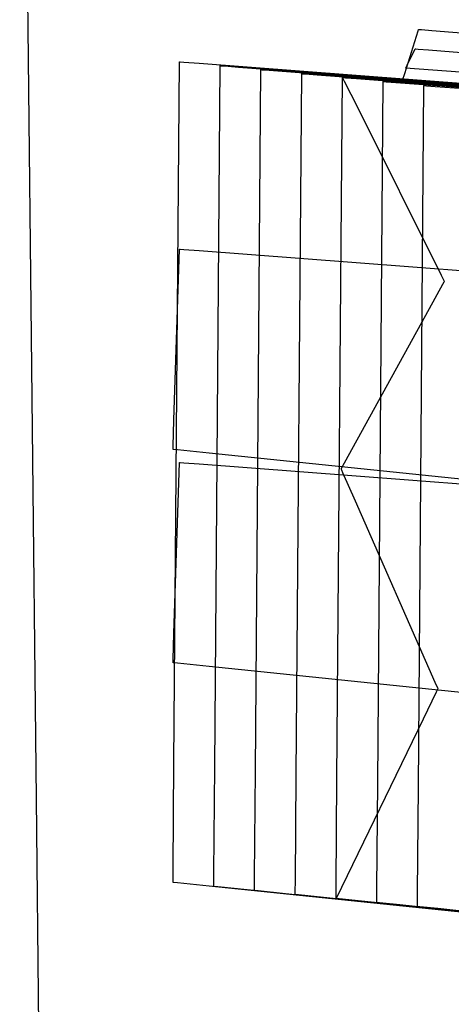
# Model space of a CAD drawing. Extents: x -3.57 to 3.57, y -2.08 to 2.06.
# Tile 158 of 219: x 0.1313 to 0.2253, y 1.1615 to 1.3757. Entities that reach past the tile are written whole.
import ezdxf

# ---------------------------------------------------------------- set-up
doc = ezdxf.new("R2010")
doc.units = 0

msp = doc.modelspace()

# ---------------------------------------------------------------- linework, layer by layer
at = {"layer": 'Layer 1', "color": 7, "linetype": 'CONTINUOUS'}
for p, q in [((0.134952, 1.20617), (0.131302, 1.547561)), ((0.215119, 1.364002), (0.218016, 1.37327)), ((0.218016, 1.37327), (0.218117, 1.373594)), ((0.218117, 1.373594), (0.218122, 1.37361)), ((0.218122, 1.37361), (0.218122, 1.37361)), ((0.218122, 1.37361), (0.218122, 1.37361)), ((0.218122, 1.37361), (0.218122, 1.37361)), ((0.218122, 1.37361), (0.218122, 1.37361)), ((0.218122, 1.37361), (0.218122, 1.37361)), ((0.218122, 1.37361), (0.218122, 1.37361)), ((0.218122, 1.37361), (0.218122, 1.37361)), ((0.218122, 1.37361), (0.218123, 1.37361)), ((0.218123, 1.37361), (0.218125, 1.37361)), ((0.218125, 1.37361), (0.218135, 1.373609)), ((0.218135, 1.373609), (0.218243, 1.3736)), ((0.218243, 1.3736), (0.218771, 1.373557)), ((0.218771, 1.373557), (0.221023, 1.373374)), ((0.221023, 1.373374), (0.243342, 1.37156)), ((0.215618, 1.365789), (0.217354, 1.369266)), ((0.217354, 1.369266), (0.217414, 1.369388)), ((0.217414, 1.369388), (0.217417, 1.369394)), ((0.217417, 1.369394), (0.217417, 1.369394)), ((0.217417, 1.369394), (0.217417, 1.369394)), ((0.217417, 1.369394), (0.217417, 1.369394)), ((0.217417, 1.369394), (0.217417, 1.369394)), ((0.217417, 1.369394), (0.217417, 1.369394)), ((0.217417, 1.369394), (0.217417, 1.369394)), ((0.217417, 1.369394), (0.217418, 1.369394)), ((0.217418, 1.369394), (0.217418, 1.369394)), ((0.217418, 1.369394), (0.217421, 1.369393)), ((0.217421, 1.369393), (0.217431, 1.369393)), ((0.217431, 1.369393), (0.217538, 1.369384)), ((0.217538, 1.369384), (0.218067, 1.369341)), ((0.218067, 1.369341), (0.220318, 1.369158)), ((0.220318, 1.369158), (0.242638, 1.367343)), ((0.16489, 1.214031), (0.166091, 1.366579)), ((0.166091, 1.366579), (0.166091, 1.366579)), ((0.166091, 1.366579), (0.166091, 1.366579)), ((0.166091, 1.366579), (0.166091, 1.366579)), ((0.166091, 1.366579), (0.166091, 1.366579)), ((0.166091, 1.366579), (0.166092, 1.366579)), ((0.166092, 1.366579), (0.166095, 1.366578)), ((0.166095, 1.366578), (0.16611, 1.366577)), ((0.16611, 1.366577), (0.16627, 1.366565)), ((0.16627, 1.366565), (0.167056, 1.366505)), ((0.167056, 1.366505), (0.170407, 1.366249)), ((0.170407, 1.366249), (0.203613, 1.363708)), ((0.17376, 1.213166), (0.174961, 1.365717)), ((0.174961, 1.365717), (0.174961, 1.365717)), ((0.174961, 1.365717), (0.174961, 1.365717)), ((0.174961, 1.365717), (0.174961, 1.365717)), ((0.174961, 1.365717), (0.174961, 1.365717)), ((0.174961, 1.365717), (0.174962, 1.365716)), ((0.174962, 1.365716), (0.174965, 1.365716)), ((0.174965, 1.365716), (0.174979, 1.365715)), ((0.174979, 1.365715), (0.175127, 1.365704)), ((0.175127, 1.365704), (0.175855, 1.365648)), ((0.175855, 1.365648), (0.178959, 1.365412)), ((0.178959, 1.365412), (0.209723, 1.363066)), ((0.18263, 1.2123), (0.183831, 1.36485)), ((0.183831, 1.36485), (0.183831, 1.36485)), ((0.183831, 1.36485), (0.183831, 1.36485)), ((0.183831, 1.36485), (0.183831, 1.36485)), ((0.183831, 1.36485), (0.183831, 1.36485)), ((0.183831, 1.36485), (0.183832, 1.36485)), ((0.183832, 1.36485), (0.183835, 1.36485)), ((0.183835, 1.36485), (0.183848, 1.364849)), ((0.183848, 1.364849), (0.183984, 1.364839)), ((0.183984, 1.364839), (0.184654, 1.364788)), ((0.184654, 1.364788), (0.187512, 1.364571)), ((0.215311, 1.365174), (0.215312, 1.365176)), ((0.215311, 1.365173), (0.215311, 1.365174)), ((0.215311, 1.365173), (0.215311, 1.365173)), ((0.215311, 1.365173), (0.215311, 1.365173)), ((0.215311, 1.365173), (0.215311, 1.365173)), ((0.215311, 1.365173), (0.215311, 1.365173)), ((0.215311, 1.365173), (0.215311, 1.365173)), ((0.215311, 1.365173), (0.215311, 1.365173)), ((0.367905, 1.353625), (0.215311, 1.365173)), ((0.215312, 1.365176), (0.215319, 1.365189)), ((0.215319, 1.365189), (0.215346, 1.365244)), ((0.215346, 1.365244), (0.215618, 1.365789)), ((0.187512, 1.364571), (0.215834, 1.362421)), ((0.1915, 1.211437), (0.192701, 1.363984)), ((0.192701, 1.363984), (0.192701, 1.363984)), ((0.192701, 1.363984), (0.192701, 1.363984)), ((0.192701, 1.363984), (0.192701, 1.363984)), ((0.192701, 1.363984), (0.192701, 1.363984)), ((0.192701, 1.363984), (0.192702, 1.363984)), ((0.192702, 1.363984), (0.192705, 1.363984)), ((0.192705, 1.363984), (0.192716, 1.363983)), ((0.192716, 1.363983), (0.192841, 1.363974)), ((0.192841, 1.363974), (0.193453, 1.363927)), ((0.193453, 1.363927), (0.196064, 1.36373)), ((0.196064, 1.36373), (0.221943, 1.361776)), ((0.20037, 1.210571), (0.201571, 1.363118)), ((0.201571, 1.363118), (0.201571, 1.363118)), ((0.201571, 1.363118), (0.201571, 1.363118)), ((0.201571, 1.363118), (0.201571, 1.363118)), ((0.201571, 1.363118), (0.201571, 1.363118)), ((0.201571, 1.363118), (0.201572, 1.363118)), ((0.201571, 1.363118), (0.201571, 1.363118)), ((0.201571, 1.363118), (0.201571, 1.363118)), ((0.201571, 1.363118), (0.201571, 1.363118)), ((0.201571, 1.363118), (0.201571, 1.363118)), ((0.201571, 1.363118), (0.201571, 1.363118)), ((0.201571, 1.363118), (0.201571, 1.363117)), ((0.201571, 1.363117), (0.201573, 1.363115)), ((0.201572, 1.363118), (0.201574, 1.363118)), ((0.201573, 1.363115), (0.201586, 1.363087)), ((0.201574, 1.363118), (0.201585, 1.363117)), ((0.201585, 1.363117), (0.201697, 1.363109)), ((0.201586, 1.363087), (0.201654, 1.362952)), ((0.201654, 1.362952), (0.201943, 1.362374)), ((0.201697, 1.363109), (0.202253, 1.363067)), ((0.202253, 1.363067), (0.204617, 1.36289)), ((0.203613, 1.363708), (0.415656, 1.347489)), ((0.204617, 1.36289), (0.228053, 1.361131)), ((0.209723, 1.363066), (0.406169, 1.348089)), ((0.214619, 1.362404), (0.214665, 1.362551)), ((0.214665, 1.362551), (0.215119, 1.364002)), ((0.201943, 1.362374), (0.204805, 1.356651)), ((0.20924, 1.209705), (0.210441, 1.362252)), ((0.210441, 1.362252), (0.210441, 1.362252)), ((0.210441, 1.362252), (0.210441, 1.362252)), ((0.210441, 1.362252), (0.210441, 1.362252)), ((0.210441, 1.362252), (0.210441, 1.362252)), ((0.210441, 1.362252), (0.210442, 1.362252)), ((0.210442, 1.362252), (0.210444, 1.362252)), ((0.210444, 1.362252), (0.210453, 1.362251)), ((0.210453, 1.362251), (0.210554, 1.362244)), ((0.210554, 1.362244), (0.211052, 1.362207)), ((0.211052, 1.362207), (0.21317, 1.362049)), ((0.21317, 1.362049), (0.234163, 1.360486)), ((0.214606, 1.362362), (0.214607, 1.362363)), ((0.214606, 1.362362), (0.214606, 1.362362)), ((0.214606, 1.362362), (0.214606, 1.362362)), ((0.214606, 1.362362), (0.214606, 1.362362)), ((0.214606, 1.362362), (0.214606, 1.362362)), ((0.214606, 1.362362), (0.214606, 1.362362)), ((0.214606, 1.362362), (0.214606, 1.362362)), ((0.367201, 1.350811), (0.214606, 1.362362)), ((0.214607, 1.362363), (0.214609, 1.36237)), ((0.214609, 1.36237), (0.214619, 1.362404)), ((0.215834, 1.362421), (0.396682, 1.348692)), ((0.21811, 1.208838), (0.219311, 1.361386)), ((0.219311, 1.361386), (0.219311, 1.361386)), ((0.219311, 1.361386), (0.219311, 1.361386)), ((0.219311, 1.361386), (0.219311, 1.361386)), ((0.219311, 1.361386), (0.219311, 1.361386)), ((0.219311, 1.361386), (0.219312, 1.361386)), ((0.219312, 1.361386), (0.219314, 1.361386)), ((0.219314, 1.361386), (0.219322, 1.361385)), ((0.219322, 1.361385), (0.219411, 1.361378)), ((0.219411, 1.361378), (0.219851, 1.361346)), ((0.219851, 1.361346), (0.221722, 1.361208)), ((0.221722, 1.361208), (0.240273, 1.35984)), ((0.221943, 1.361776), (0.387191, 1.349296)), ((0.204805, 1.356651), (0.223078, 1.320108)), ((0.16489, 1.288562), (0.166091, 1.325799)), ((0.166091, 1.325799), (0.166091, 1.325799)), ((0.166091, 1.325799), (0.166091, 1.325799)), ((0.166091, 1.325799), (0.166091, 1.325799)), ((0.166091, 1.325799), (0.166091, 1.325799)), ((0.166091, 1.325799), (0.166092, 1.325799)), ((0.166092, 1.325799), (0.166095, 1.325799)), ((0.166095, 1.325799), (0.16611, 1.325798)), ((0.16611, 1.325798), (0.16627, 1.325785)), ((0.16627, 1.325785), (0.167056, 1.325725)), ((0.167056, 1.325725), (0.170407, 1.325469)), ((0.170407, 1.325469), (0.203613, 1.322928)), ((0.203613, 1.322928), (0.415656, 1.306705)), ((0.223078, 1.320108), (0.223716, 1.318832)), ((0.223371, 1.318084), (0.220467, 1.312822)), ((0.223664, 1.318615), (0.223371, 1.318084)), ((0.223732, 1.318739), (0.223664, 1.318615)), ((0.223716, 1.318832), (0.223748, 1.318768)), ((0.223746, 1.318765), (0.223732, 1.318739)), ((0.223748, 1.318767), (0.223746, 1.318765)), ((0.223748, 1.318768), (0.223748, 1.318768)), ((0.223748, 1.318768), (0.223748, 1.318768)), ((0.223748, 1.318768), (0.223748, 1.318768)), ((0.223748, 1.318768), (0.223748, 1.318768)), ((0.223748, 1.318768), (0.223748, 1.318768)), ((0.223748, 1.318768), (0.223748, 1.318768)), ((0.223748, 1.318768), (0.223748, 1.318768)), ((0.223748, 1.318768), (0.223748, 1.318768)), ((0.223748, 1.318768), (0.223748, 1.318767)), ((0.220467, 1.312822), (0.201928, 1.279221)), ((0.164709, 1.282936), (0.16489, 1.288562)), ((0.164685, 1.282208), (0.164686, 1.282235)), ((0.164685, 1.282206), (0.164685, 1.282208)), ((0.164685, 1.282205), (0.164685, 1.282206)), ((0.165621, 1.282109), (0.164685, 1.282205)), ((0.164685, 1.282205), (0.164685, 1.282205)), ((0.164685, 1.282205), (0.164685, 1.282205)), ((0.164685, 1.282205), (0.164685, 1.282205)), ((0.164685, 1.282205), (0.164685, 1.282205)), ((0.164685, 1.282205), (0.164685, 1.282205)), ((0.164685, 1.282205), (0.164685, 1.282205)), ((0.164685, 1.282205), (0.164685, 1.282205)), ((0.164685, 1.282205), (0.164685, 1.282205)), ((0.164685, 1.282205), (0.164685, 1.282205)), ((0.164685, 1.282205), (0.164685, 1.282205)), ((0.164686, 1.282235), (0.16469, 1.282368)), ((0.16469, 1.282368), (0.164709, 1.282936)), ((0.172547, 1.281397), (0.165621, 1.282109)), ((0.386906, 1.259384), (0.172547, 1.281397)), ((0.16489, 1.242156), (0.166091, 1.279394)), ((0.166091, 1.279394), (0.166091, 1.279394)), ((0.166091, 1.279394), (0.166091, 1.279394)), ((0.166091, 1.279394), (0.166091, 1.279394)), ((0.166091, 1.279394), (0.166091, 1.279394)), ((0.166091, 1.279394), (0.166092, 1.279394)), ((0.166092, 1.279394), (0.166095, 1.279393)), ((0.166095, 1.279393), (0.16611, 1.279392)), ((0.16611, 1.279392), (0.16627, 1.27938)), ((0.16627, 1.27938), (0.167056, 1.27932)), ((0.167056, 1.27932), (0.170407, 1.279063)), ((0.170407, 1.279063), (0.203613, 1.276523)), ((0.201928, 1.279221), (0.201281, 1.278047)), ((0.201281, 1.278047), (0.201248, 1.277989)), ((0.201248, 1.277989), (0.201248, 1.277988)), ((0.201248, 1.277988), (0.201248, 1.277988)), ((0.201248, 1.277988), (0.201248, 1.277988)), ((0.201248, 1.277988), (0.201248, 1.277988)), ((0.201248, 1.277988), (0.201248, 1.277988)), ((0.201248, 1.277988), (0.201248, 1.277988)), ((0.201248, 1.277988), (0.201248, 1.277988)), ((0.201248, 1.277988), (0.201248, 1.277988)), ((0.201248, 1.277988), (0.201248, 1.277987)), ((0.201248, 1.277987), (0.20125, 1.277984)), ((0.20125, 1.277984), (0.201263, 1.277955)), ((0.201263, 1.277955), (0.201327, 1.277809)), ((0.201327, 1.277809), (0.201602, 1.277186)), ((0.201602, 1.277186), (0.204324, 1.271016)), ((0.203613, 1.276523), (0.415656, 1.2603)), ((0.204324, 1.271016), (0.221705, 1.231618)), ((0.164709, 1.236531), (0.16489, 1.242156)), ((0.16469, 1.235963), (0.164709, 1.236531)), ((0.164685, 1.235803), (0.164686, 1.23583)), ((0.164685, 1.2358), (0.164685, 1.235803)), ((0.164685, 1.235799), (0.164685, 1.2358)), ((0.165621, 1.235703), (0.164685, 1.235799)), ((0.164685, 1.235799), (0.164685, 1.235799)), ((0.164685, 1.235799), (0.164685, 1.235799)), ((0.164685, 1.235799), (0.164685, 1.235799)), ((0.164685, 1.235799), (0.164685, 1.235799)), ((0.164685, 1.235799), (0.164685, 1.235799)), ((0.164685, 1.235799), (0.164685, 1.235799)), ((0.164685, 1.235799), (0.164685, 1.235799)), ((0.164685, 1.235799), (0.164685, 1.235799)), ((0.164685, 1.235799), (0.164685, 1.235799)), ((0.164685, 1.235799), (0.164685, 1.235799)), ((0.164686, 1.23583), (0.16469, 1.235963)), ((0.172547, 1.234992), (0.165621, 1.235703)), ((0.386906, 1.212978), (0.172547, 1.234992)), ((0.221705, 1.231618), (0.222267, 1.230345)), ((0.222259, 1.230002), (0.22197, 1.229407)), ((0.222327, 1.230141), (0.222259, 1.230002)), ((0.222267, 1.230345), (0.222343, 1.230173)), ((0.222341, 1.23017), (0.222327, 1.230141)), ((0.222342, 1.230172), (0.222341, 1.23017)), ((0.222343, 1.230173), (0.222342, 1.230173)), ((0.222342, 1.230173), (0.222342, 1.230173)), ((0.222342, 1.230173), (0.222342, 1.230172)), ((0.222343, 1.230173), (0.222343, 1.230173)), ((0.222343, 1.230173), (0.222343, 1.230173)), ((0.222343, 1.230173), (0.222343, 1.230173)), ((0.222343, 1.230173), (0.222343, 1.230173)), ((0.222343, 1.230173), (0.222343, 1.230173)), ((0.222343, 1.230173), (0.222343, 1.230173)), ((0.222343, 1.230173), (0.222343, 1.230173)), ((0.222343, 1.230173), (0.222343, 1.230173)), ((0.22197, 1.229407), (0.219109, 1.223517)), ((0.219109, 1.223517), (0.200165, 1.184528)), ((0.164709, 1.190985), (0.16489, 1.214031)), ((0.173579, 1.190119), (0.17376, 1.213166)), ((0.182449, 1.189252), (0.18263, 1.2123)), ((0.191319, 1.18839), (0.1915, 1.211437)), ((0.200189, 1.187524), (0.20037, 1.210571)), ((0.209059, 1.186658), (0.20924, 1.209705)), ((0.217929, 1.185792), (0.21811, 1.208838)), ((0.136379, 1.072663), (0.134952, 1.20617)), ((0.16469, 1.188659), (0.164709, 1.190985)), ((0.17356, 1.187793), (0.173579, 1.190119)), ((0.18243, 1.186927), (0.182449, 1.189252)), ((0.164685, 1.188002), (0.164686, 1.188113)), ((0.164685, 1.187992), (0.164685, 1.188002)), ((0.164685, 1.187989), (0.164685, 1.187992)), ((0.164685, 1.187988), (0.164685, 1.187989)), ((0.165621, 1.187892), (0.164685, 1.187988)), ((0.164685, 1.187988), (0.164685, 1.187988)), ((0.164685, 1.187988), (0.164685, 1.187988)), ((0.164685, 1.187988), (0.164685, 1.187988)), ((0.164685, 1.187988), (0.164685, 1.187988)), ((0.164685, 1.187988), (0.164685, 1.187988)), ((0.164685, 1.187988), (0.164685, 1.187988)), ((0.164685, 1.187988), (0.164685, 1.187988)), ((0.164685, 1.187988), (0.164685, 1.187988)), ((0.164685, 1.187988), (0.164685, 1.187988)), ((0.164686, 1.188113), (0.16469, 1.188659)), ((0.172547, 1.187181), (0.165621, 1.187892)), ((0.386906, 1.165167), (0.172547, 1.187181)), ((0.173555, 1.187136), (0.173556, 1.187247)), ((0.173555, 1.187125), (0.173555, 1.187136)), ((0.173555, 1.187123), (0.173555, 1.187125)), ((0.173555, 1.187122), (0.173555, 1.187123)), ((0.174423, 1.187033), (0.173555, 1.187122)), ((0.173555, 1.187122), (0.173555, 1.187122)), ((0.173555, 1.187122), (0.173555, 1.187122)), ((0.173555, 1.187122), (0.173555, 1.187122)), ((0.173555, 1.187122), (0.173555, 1.187122)), ((0.173555, 1.187122), (0.173555, 1.187122)), ((0.173555, 1.187122), (0.173555, 1.187122)), ((0.173555, 1.187122), (0.173555, 1.187122)), ((0.173555, 1.187122), (0.173555, 1.187122)), ((0.173555, 1.187122), (0.173555, 1.187122)), ((0.173556, 1.187247), (0.17356, 1.187793)), ((0.180845, 1.18637), (0.174423, 1.187033)), ((0.182426, 1.186381), (0.18243, 1.186927)), ((0.191301, 1.186065), (0.191319, 1.18839)), ((0.200171, 1.185198), (0.200189, 1.187524)), ((0.379607, 1.165872), (0.180845, 1.18637)), ((0.182425, 1.18627), (0.182426, 1.186381)), ((0.182425, 1.186259), (0.182425, 1.18627)), ((0.182425, 1.186257), (0.182425, 1.186259)), ((0.182425, 1.186256), (0.182425, 1.186257)), ((0.183225, 1.186173), (0.182425, 1.186256)), ((0.182425, 1.186256), (0.182425, 1.186256)), ((0.182425, 1.186256), (0.182425, 1.186256)), ((0.182425, 1.186256), (0.182425, 1.186256)), ((0.182425, 1.186256), (0.182425, 1.186256)), ((0.182425, 1.186256), (0.182425, 1.186256)), ((0.182425, 1.186256), (0.182425, 1.186256)), ((0.182425, 1.186256), (0.182425, 1.186256)), ((0.182425, 1.186256), (0.182425, 1.186256)), ((0.182425, 1.186256), (0.182425, 1.186256)), ((0.189143, 1.18556), (0.183225, 1.186173)), ((0.372308, 1.166576), (0.189143, 1.18556)), ((0.191295, 1.185408), (0.191296, 1.185518)), ((0.191295, 1.185397), (0.191295, 1.185408)), ((0.191295, 1.185395), (0.191295, 1.185397)), ((0.191295, 1.185394), (0.191295, 1.185395)), ((0.192027, 1.185317), (0.191295, 1.185394)), ((0.191295, 1.185394), (0.191295, 1.185394)), ((0.191295, 1.185394), (0.191295, 1.185394)), ((0.191295, 1.185394), (0.191295, 1.185394)), ((0.191295, 1.185394), (0.191295, 1.185394)), ((0.191295, 1.185394), (0.191295, 1.185394)), ((0.191295, 1.185394), (0.191295, 1.185394)), ((0.191295, 1.185394), (0.191295, 1.185394)), ((0.191295, 1.185394), (0.191295, 1.185394)), ((0.191295, 1.185394), (0.191295, 1.185394)), ((0.191296, 1.185518), (0.191301, 1.186065)), ((0.197441, 1.184753), (0.192027, 1.185317)), ((0.365005, 1.167281), (0.197441, 1.184753)), ((0.200165, 1.184541), (0.200166, 1.184652)), ((0.200166, 1.184652), (0.200171, 1.185198)), ((0.209041, 1.184332), (0.209059, 1.186658)), ((0.217911, 1.183466), (0.217929, 1.185792)), ((0.200165, 1.184531), (0.200165, 1.184541)), ((0.200165, 1.184528), (0.200165, 1.184531)), ((0.200166, 1.184528), (0.200165, 1.184528)), ((0.200165, 1.184528), (0.200165, 1.184528)), ((0.200165, 1.184528), (0.200165, 1.184528)), ((0.200165, 1.184528), (0.200165, 1.184528)), ((0.200165, 1.184528), (0.200165, 1.184528)), ((0.200165, 1.184528), (0.200165, 1.184528)), ((0.200165, 1.184528), (0.200165, 1.184528)), ((0.200165, 1.184528), (0.200165, 1.184528)), ((0.200165, 1.184528), (0.200165, 1.184528)), ((0.200165, 1.184528), (0.200165, 1.184528)), ((0.200829, 1.184458), (0.200166, 1.184528)), ((0.205739, 1.183942), (0.200829, 1.184458)), ((0.35771, 1.167985), (0.205739, 1.183942)), ((0.209035, 1.183665), (0.209036, 1.183675)), ((0.209035, 1.183662), (0.209035, 1.183665)), ((0.209035, 1.183661), (0.209035, 1.183662)), ((0.209035, 1.183662), (0.209035, 1.183662)), ((0.209036, 1.183661), (0.209035, 1.183661)), ((0.209035, 1.183661), (0.209035, 1.183661)), ((0.209035, 1.183661), (0.209035, 1.183661)), ((0.209035, 1.183661), (0.209035, 1.183661)), ((0.209035, 1.183661), (0.209035, 1.183661)), ((0.209035, 1.183661), (0.209035, 1.183661)), ((0.209035, 1.183661), (0.209035, 1.183661)), ((0.209035, 1.183661), (0.209035, 1.183661)), ((0.209036, 1.183786), (0.209041, 1.184332)), ((0.209036, 1.183675), (0.209036, 1.183786)), ((0.209631, 1.183598), (0.209036, 1.183661)), ((0.214037, 1.183132), (0.209631, 1.183598)), ((0.350407, 1.168693), (0.214037, 1.183132)), ((0.217906, 1.18292), (0.217911, 1.183466)), ((0.217906, 1.182809), (0.217906, 1.18292)), ((0.217906, 1.182799), (0.217906, 1.182809)), ((0.217906, 1.182796), (0.217906, 1.182799)), ((0.217906, 1.182795), (0.217906, 1.182796)), ((0.218433, 1.182739), (0.217906, 1.182795)), ((0.217906, 1.182795), (0.217906, 1.182795)), ((0.217906, 1.182795), (0.217906, 1.182795)), ((0.217906, 1.182795), (0.217906, 1.182795)), ((0.217906, 1.182795), (0.217906, 1.182795)), ((0.217906, 1.182795), (0.217906, 1.182795)), ((0.217906, 1.182795), (0.217906, 1.182795)), ((0.217906, 1.182795), (0.217906, 1.182795)), ((0.217906, 1.182795), (0.217906, 1.182795)), ((0.217906, 1.182795), (0.217906, 1.182795)), ((0.222335, 1.182321), (0.218433, 1.182739)), ((0.343108, 1.169397), (0.222335, 1.182321))]:
    msp.add_line(p, q, dxfattribs=at)

doc.saveas('drawing.dxf')
